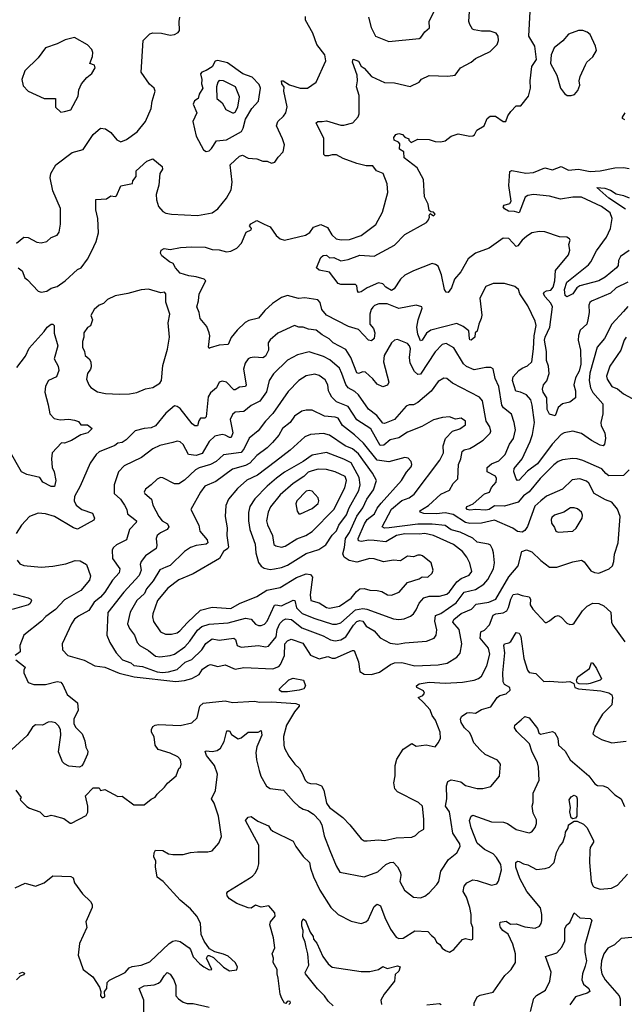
# Model space of a CAD drawing. Extents: x 1921360 to 2014538, y 768294 to 907744.
# Tile 51 of 256: x 1958567 to 1962741, y 789355 to 796159. Entities that reach past the tile are written whole.
import ezdxf

# ---------------------------------------------------------------- set-up
doc = ezdxf.new("R2010")
doc.units = 0

msp = doc.modelspace()

# ---------------------------------------------------------------- linework, layer by layer
at = {"layer": '0CON10XD'}
for points in [[(1960976.2, 796175), (1960994.6, 796104.6), (1961024.3, 796045), (1961115, 796007.5), (1961325, 796027.5), (1961337.5, 796035), (1961363.3, 796075), (1961397.1, 796102.9), (1961394.4, 796145.6), (1961475.6, 796315)], [(1958545.3, 794614.7), (1958595, 794656.9), (1958625, 794653.8), (1958685, 794621.5), (1958715, 794617.8), (1958755, 794625.6), (1958785, 794653.1), (1958825, 794669.2), (1958838.9, 794691.1), (1958848.9, 794745), (1958848.8, 794855), (1958796.4, 794975), (1958776.4, 795065), (1958782.2, 795095), (1958815.7, 795155), (1958929.7, 795240.3), (1959005, 795262.5), (1959075, 795364.3), (1959125, 795410), (1959158, 795405), (1959195, 795378.8), (1959237.6, 795327.6), (1959264.4, 795314.4), (1959305, 795331.5), (1959377.1, 795382.9), (1959436.2, 795455), (1959474.5, 795545.5), (1959480.5, 795595), (1959501.9, 795665), (1959495.6, 795685), (1959462.1, 795712.1), (1959405.8, 795795), (1959418.8, 796015), (1959465, 796060), (1959485, 796068), (1959545.7, 796065.7), (1959605, 796051.9), (1959635, 796055.7), (1959659.7, 796070.3), (1959669.2, 796085), (1959666.7, 796145), (1959673.1, 796175)], [(1958755, 794282), (1958785, 794302.9), (1958825, 794315.8), (1958880, 794355), (1958965, 794431.8), (1958992.2, 794445), (1959035.5, 794505), (1959063.4, 794556.6), (1959094.1, 794625.9), (1959110, 794685), (1959106, 794785), (1959092, 794845), (1959092.7, 794917.3), (1959165, 794920), (1959195, 794941.2), (1959225, 794936.9), (1959235, 794940.8), (1959265, 795010), (1959345, 795027.5), (1959346.7, 795045), (1959371.9, 795075), (1959370.6, 795115), (1959445, 795180), (1959485, 795197.5), (1959551.1, 795145), (1959552.3, 795125), (1959534.7, 795095.3), (1959526.7, 795015), (1959508.7, 794951.3), (1959511.1, 794915), (1959525, 794866.7), (1959553.9, 794833.9), (1959575, 794822.7), (1959615.6, 794814.4), (1959795, 794805.7), (1959895, 794824.5), (1959935, 794850.6), (1959995.4, 794924.6), (1960026.2, 794983.8), (1960034.6, 795035.4), (1960018.9, 795155), (1960083.7, 795216.3), (1960105, 795223.1), (1960145, 795202.5), (1960205, 795196.9), (1960245, 795180.8), (1960275, 795180), (1960305, 795168), (1960328, 795175), (1960350.9, 795209.1), (1960385.7, 795245), (1960394.2, 795295), (1960382.2, 795335), (1960338.9, 795425), (1960349.1, 795455), (1960388.8, 795491.2), (1960404.4, 795515), (1960414.6, 795555.4), (1960390.4, 795665), (1960392.2, 795692.2), (1960377.1, 795715), (1960374.5, 795735.5), (1960385, 795737.1), (1960429.1, 795709.1), (1960503.3, 795685), (1960553.8, 795686.2), (1960613.3, 795726.7), (1960680, 795875), (1960674.4, 795915), (1960617.2, 795987.2), (1960591.8, 796065), (1960540.6, 796155), (1960539.2, 796180.8)], [(1962011.4, 794295), (1961985, 794315.7), (1961915, 794336.4), (1961835, 794336.9), (1961786.2, 794315), (1961744.5, 794235), (1961757.2, 794117.2), (1961754, 794095), (1961735.9, 794055), (1961725, 794006.2), (1961710.8, 793995), (1961708.6, 793965), (1961685, 793944.4), (1961675, 793946.7), (1961671.9, 793955), (1961668, 794008), (1961628.7, 794038.7), (1961585, 794058.9), (1961405, 794013.3), (1961375, 793991.8), (1961345, 793943.1), (1961335, 793940), (1961316.5, 793985), (1961309.7, 794035), (1961318.5, 794085), (1961346.2, 794165), (1961342.5, 794175), (1961305, 794186), (1961185, 794162.4), (1961105, 794194.7), (1961045.6, 794194.4), (1961016.7, 794183.3), (1961005, 794172), (1960993.7, 794156.3), (1960984.4, 794125), (1960984.1, 794055), (1961010.6, 794025), (1961019, 793995), (1961014.7, 793955.3), (1960995, 793938.5), (1960975, 793944.3), (1960905, 794018.8), (1960838.1, 794038.1), (1960686.1, 794116.1), (1960652.3, 794155), (1960641.1, 794205), (1960625, 794223.1), (1960535, 794237.5), (1960491.8, 794231.8), (1960415, 794251.9), (1960375, 794239.1), (1960312.5, 794197.5), (1960260.4, 794149.6), (1960215, 794096.9), (1960149.5, 794080.5), (1960124, 794066), (1960067.3, 794012.7), (1960026.7, 793963.3), (1960006.2, 793915), (1959945, 793909.4), (1959881.7, 793891.7), (1959875, 793887.5), (1959870, 793895), (1959878.8, 793975), (1959874.1, 793994.1), (1959858.1, 794038.1), (1959812, 794095), (1959806.7, 794135), (1959790.6, 794175), (1959801.4, 794215), (1959805.6, 794265), (1959852, 794355), (1959840, 794365), (1959785, 794382.9), (1959735, 794389.5), (1959675, 794407.5), (1959642.7, 794445), (1959626.2, 794475), (1959602, 794485), (1959547.3, 794527.3), (1959539.5, 794545), (1959542.5, 794565), (1959565, 794578.1), (1959605, 794571.2), (1959676.1, 794583.9), (1959755, 794589.2), (1959847.3, 794587.3), (1959895, 794571.4), (1959945, 794567.8), (1959995, 794554.4), (1960025, 794559.4), (1960065, 794580.8), (1960099.2, 794615), (1960130.2, 794689.8), (1960164.2, 794705.8), (1960166.5, 794715), (1960152.9, 794735), (1960161.6, 794748.4), (1960205, 794772), (1960255, 794746.7), (1960295, 794726.2), (1960336.6, 794666.6), (1960366.2, 794645), (1960395.6, 794635.6), (1960540.7, 794669.3), (1960570.9, 794689.1), (1960595.8, 794725), (1960645, 794744.4), (1960692.4, 794722.4), (1960721.7, 794671.7), (1960751.2, 794645), (1960786.4, 794636.4), (1960845, 794640.5), (1960925, 794666.9), (1961025, 794742.5), (1961070.9, 794829.1), (1961108.1, 794965), (1961104.3, 795024.3), (1961076.2, 795095), (1961031.2, 795115), (1961005, 795147.8), (1960957.9, 795147.9), (1960895, 795164.4), (1960799.8, 795199.8), (1960754.3, 795224.3), (1960725, 795225.7), (1960698.6, 795218.6), (1960675, 795218), (1960667.1, 795227.1), (1960666.6, 795336.6), (1960614.4, 795445.6), (1960625, 795456), (1960654.1, 795454.1), (1960685, 795460.5), (1960785, 795429.5), (1960805, 795430.5), (1960866, 795445), (1960903.4, 795486.6), (1960910.9, 795509.1), (1960910, 795635), (1960892.9, 795695), (1960899.3, 795735), (1960896.2, 795776.2), (1960864, 795866), (1960870, 795885), (1960905, 795871.2), (1960925, 795837.5), (1960945, 795824), (1960995.6, 795765), (1961085, 795724.5), (1961155, 795722.9), (1961262.2, 795697.8), (1961325, 795726.2), (1961341.7, 795748.3), (1961395, 795772.5), (1961522.7, 795767.3), (1961572.5, 795775), (1961611.2, 795825), (1961684.4, 795865.6), (1961715, 795890.8), (1961815, 795938.8), (1961862.5, 795987.5), (1961872, 796015), (1961871.2, 796045), (1961855.7, 796065.7), (1961815, 796080), (1961755, 796080), (1961705, 796088.2), (1961694, 796094), (1961674.2, 796125), (1961668.6, 796145), (1961673.1, 796215)], [(1962765.8, 794345), (1962685.2, 794304.7), (1962645, 794268.5), (1962515, 794214.3), (1962504.4, 794205), (1962496.9, 794185), (1962497.9, 794135), (1962490.4, 794085), (1962482.2, 794055), (1962436.7, 794013.3), (1962424.2, 793975.8), (1962422.9, 793945), (1962438.9, 793875), (1962442.2, 793777.8), (1962429.2, 793730.8), (1962405.3, 793685), (1962393.6, 793635), (1962405.4, 793594.6), (1962403.2, 793546.8), (1962365, 793516.2), (1962315, 793504.2), (1962285, 793480), (1962265, 793422), (1962225, 793434), (1962209.2, 793465), (1962205.5, 793545), (1962181.1, 793585), (1962176.9, 793605), (1962184.4, 793635), (1962207.5, 793662.5), (1962223.3, 793715), (1962218.1, 793765), (1962203, 793803), (1962204.4, 793865), (1962191.2, 793945), (1962194.4, 793965.6), (1962226.3, 794035), (1962245.2, 794175), (1962235, 794199.1), (1962195, 794244.6), (1962184.1, 794264.1), (1962188.9, 794275), (1962205, 794284.7), (1962235, 794290.5), (1962249.1, 794310.8), (1962261.1, 794355), (1962267.1, 794425), (1962356.7, 794535), (1962366, 794565), (1962357.5, 794605), (1962366.7, 794635), (1962362.5, 794645), (1962345, 794656.7), (1962295, 794658), (1962193, 794693), (1962155, 794696), (1962103.3, 794685), (1962065, 794661.2), (1962035.6, 794634.4), (1962006.2, 794595), (1961995, 794592), (1961945, 794646.7), (1961905, 794650), (1961809.1, 794580.9), (1961714.6, 794545.4), (1961664.2, 794505.8), (1961613, 794417), (1961569.3, 794365), (1961547.9, 794305), (1961525, 794273.8), (1961511.2, 794275), (1961498.9, 794295), (1961479.6, 794395), (1961455, 794456), (1961437.9, 794467.9), (1961415, 794473.1), (1961285, 794422.9), (1961225, 794392.9), (1961195, 794366.5), (1961151.3, 794298.7), (1961135, 794287.5), (1961095, 794310), (1961074.6, 794334.6), (1961045, 794340), (1960965, 794306.7), (1960925, 794278.2), (1960905, 794273.8), (1960898, 794285), (1960895, 794320), (1960885, 794328.8), (1960785, 794330), (1960765.9, 794335.9), (1960705, 794414), (1960635, 794428.8), (1960616.7, 794445), (1960646.7, 794515), (1960661.2, 794528.8), (1960685, 794531.4), (1960705, 794512.5), (1960735, 794515.5), (1960785, 794493.3), (1960835, 794501.5), (1960915, 794532.2), (1961015, 794524.7), (1961155, 794600), (1961226.8, 794673.2), (1961375, 794756.2), (1961390, 794775), (1961396.7, 794795), (1961393.8, 794806.2), (1961401.7, 794818.3), (1961424, 794804), (1961435.7, 794815), (1961425, 794828.8), (1961405, 794830), (1961395, 794840), (1961387.1, 794885), (1961362.5, 794935), (1961354.4, 795055), (1961310, 795135), (1961221.4, 795205), (1961220, 795245), (1961190, 795265), (1961191.9, 795301.9), (1961182.4, 795312.4), (1961151.2, 795325), (1961150, 795345), (1961163.3, 795365), (1961185, 795372.5), (1961210, 795365), (1961227, 795347), (1961252.5, 795335), (1961253.3, 795325), (1961269.3, 795309.3), (1961315, 795333.8), (1961395, 795330), (1961435, 795316.9), (1961474.4, 795315.6), (1961505, 795320.8), (1961546.6, 795353.4), (1961595, 795370), (1961675, 795353.8), (1961695, 795356), (1961706.5, 795363.5), (1961724.2, 795395), (1961772.9, 795425), (1961795, 795476.7), (1961815, 795491.2), (1961851.7, 795491.7), (1961905, 795454.2), (1961922.5, 795455), (1961936.4, 795493.6), (1961957.5, 795525), (1961995, 795562.5), (1962025.9, 795564.1), (1962079.2, 795630.8), (1962093.9, 795686.1), (1962090.6, 795735), (1962101.9, 795835), (1962136.1, 795883.9), (1962124.3, 795975), (1962082.9, 796045), (1962091.1, 796215)], [(1958850.5, 795520.5), (1958875, 795524.3), (1958920, 795535), (1958969.7, 795630.3), (1958974.5, 795675), (1958992.9, 795715), (1959030, 795760), (1959065, 795786.7), (1959086.7, 795825), (1959083.3, 795843.3), (1959050.8, 795855), (1959069.6, 795905), (1959071.9, 795931.9), (1959065, 795953.3), (1959035, 795983.8), (1958945, 796036.2), (1958881.3, 796018.7), (1958825, 795990.6), (1958745, 795964.4), (1958695, 795894), (1958602.5, 795805), (1958582, 795745), (1958591.7, 795701.7), (1958625, 795663.8), (1958735, 795613.8), (1958813.6, 795613.6), (1958814.2, 795554.2), (1958850.5, 795520.5)], [(1962375, 795634), (1962397.3, 795642.7), (1962419.7, 795670.3), (1962434, 795705), (1962430.8, 795735), (1962436.2, 795765), (1962472.3, 795847.7), (1962483.3, 795865), (1962525, 795902.5), (1962550, 795945), (1962542.5, 795975), (1962505, 796056.7), (1962485, 796073.3), (1962455, 796083.3), (1962425, 796083.3), (1962355, 796058.8), (1962317.7, 796012.3), (1962256.2, 795965), (1962236, 795915), (1962231.2, 795855), (1962274.3, 795774.3), (1962300, 795685), (1962327.5, 795647.5), (1962345.9, 795635.9), (1962375, 795634)], [(1959855, 795248.7), (1959875, 795253.4), (1959891.5, 795268.5), (1959925, 795322), (1959995, 795328.6), (1960097.7, 795385), (1960110.6, 795409.4), (1960125, 795471.9), (1960170.6, 795545), (1960214.7, 795595.3), (1960230.4, 795685), (1960221.1, 795711.1), (1960170.7, 795760.7), (1960108.1, 795785), (1960001.5, 795861.5), (1959935, 795877.1), (1959916.9, 795873.1), (1959895, 795833.1), (1959855, 795806.8), (1959823.8, 795796.2), (1959814.3, 795785), (1959825.4, 795745), (1959822.5, 795715), (1959831.1, 795685), (1959806, 795645), (1959799.2, 795615), (1959773.2, 795596.8), (1959764.7, 795575), (1959788.6, 795515), (1959762.9, 795455), (1959785, 795353.8), (1959835, 795258.9), (1959855, 795248.7)], [(1960035, 795514.3), (1960045, 795514.4), (1960055, 795520.6), (1960073.5, 795555), (1960084.3, 795625), (1960057.1, 795695), (1959973.3, 795735), (1959945, 795737.3), (1959935, 795726.2), (1959925.6, 795694.4), (1959928.5, 795615), (1959964.2, 795584.2), (1959989.1, 795539.1), (1960035, 795514.3)], [(1962745, 795466.2), (1962730, 795475), (1962730, 795485), (1962746.2, 795515)], [(1962775.3, 794564.7), (1962715, 794522.2), (1962701.8, 794495), (1962698.8, 794461.2), (1962687.5, 794445), (1962609.5, 794380.5), (1962565, 794353.3), (1962435, 794319.3), (1962414.5, 794305), (1962385, 794264.4), (1962345, 794244.3), (1962332.2, 794252.2), (1962327.7, 794295), (1962344.7, 794345), (1962494.4, 794465.6), (1962510.3, 794485), (1962549.3, 794560.7), (1962618.6, 794655), (1962645.3, 794715), (1962657.3, 794785), (1962642.7, 794825), (1962585, 794868.4), (1962445, 794931.3), (1962385, 794933.3), (1962301.7, 794918.3), (1962225, 794940.3), (1962115, 794950.6), (1962075.8, 794944.2), (1962057.9, 794932.1), (1962015, 794823.3), (1961983.6, 794833.6), (1961942.5, 794835), (1961915, 794851.1), (1961905.8, 794865), (1961912.1, 794877.9), (1961951.7, 794888.3), (1961960, 794905), (1961943.5, 795013.5), (1961950.9, 795109.1), (1961964.4, 795115.6), (1962062, 795098), (1962115, 795103.5), (1962192.5, 795135), (1962245, 795121.5), (1962305, 795143.1), (1962355, 795118.5), (1962425, 795126.8), (1962505, 795109.2), (1962575, 795114.7), (1962675, 795135.7), (1962735, 795136.2), (1962775, 795130)], [(1962748.6, 794848.6), (1962634.3, 794925), (1962552, 794998), (1962606.7, 794995), (1962645, 794980.5), (1962685.3, 794955.3), (1962735, 794944.6), (1962775, 794926.8)], [(1958555, 794444.2), (1958583.4, 794423.4), (1958602, 794375), (1958621.1, 794361.1), (1958695, 794283.8), (1958715, 794276.7), (1958755, 794282)], [(1959255, 793570.5), (1959325, 793574.5), (1959375, 793583.3), (1959435, 793606.9), (1959485, 793618), (1959535, 793647.5), (1959546.7, 793665), (1959555, 793770), (1959587.9, 793882.1), (1959600.5, 793965), (1959591.4, 794065), (1959604.4, 794125), (1959575.8, 794205.8), (1959575.5, 794265), (1959566, 794275), (1959540.8, 794270.8), (1959455, 794297.1), (1959405, 794292.5), (1959313, 794267), (1959225, 794251.4), (1959173.9, 794226.1), (1959145, 794197.1), (1959115, 794185.7), (1959080, 794155), (1959057.7, 794115), (1959068.5, 794085), (1959065, 794070), (1959055, 794043.8), (1959035, 794032.5), (1959010, 793995), (1959009.2, 793965), (1959000, 793935), (1958999.2, 793895), (1959014.3, 793865), (1959018.3, 793838.3), (1959047.1, 793815), (1959057.8, 793795), (1959059.5, 793760.5), (1959055.8, 793745), (1959034.3, 793715), (1959027.5, 793675), (1959043.3, 793635), (1959058.3, 793618.3), (1959105, 793586.2), (1959160, 793575), (1959255, 793570.5)], [(1962765, 794176.7), (1962735, 794141.5), (1962654.2, 794055.8), (1962604.5, 793955), (1962555, 793895.7), (1962502.8, 793717.2), (1962498.9, 793665), (1962507.1, 793615), (1962525, 793583.6), (1962593.8, 793505), (1962592.2, 793435), (1962579.4, 793375), (1962582.2, 793352.2), (1962606.9, 793305), (1962610.4, 793265), (1962604.4, 793225), (1962595, 793213.1), (1962575, 793218.8), (1962515, 793250.4), (1962445, 793299.2), (1962385, 793315.8), (1962325, 793304.3), (1962305, 793292.5), (1962243.9, 793226.1), (1962141.3, 793088.7), (1962100.2, 793059.8), (1962071.9, 793038.1), (1962015, 792976.5), (1962005, 792973.8), (1961995, 792986), (1961979.4, 793035), (1961981.7, 793058.3), (1962035.8, 793125), (1962092, 793245), (1962106.9, 793293.1), (1962120.2, 793375), (1962106.2, 793495), (1962095, 793532.2), (1962065, 793566.5), (1962025, 793585.3), (1961992, 793592), (1961968.3, 793665), (1961975, 793690.6), (1962012.9, 793735), (1962035, 793751.3), (1962073.4, 793766.6), (1962101.8, 793795), (1962114.7, 793885), (1962118.1, 793975), (1962132.3, 794045), (1962125.4, 794075), (1962075, 794182), (1962020, 794265), (1962011.4, 794295)], [(1958547.5, 793755), (1958606.4, 793833.7), (1958631.9, 793888.1), (1958735.9, 794004.1), (1958755.6, 794035), (1958785, 794054.3), (1958795.7, 794055.7), (1958805, 794046.7), (1958803.6, 793993.6), (1958829.5, 793905), (1958805.5, 793815), (1958832.2, 793765), (1958837.5, 793735), (1958820.2, 793689.8), (1958765.4, 793664.6), (1958745, 793626.2), (1958740.4, 793585), (1958762.8, 793497.2), (1958775.6, 793435), (1958805, 793403.5), (1958845, 793394.4), (1958905, 793399.4), (1958945, 793392.5), (1958971.7, 793381.7), (1958988.8, 793358.8), (1959035, 793358.1), (1959066.7, 793335), (1959038, 793305), (1958989.2, 793290.8), (1958925, 793250.4), (1958875, 793233.1), (1958854.3, 793235), (1958791.2, 793165), (1958785.8, 793125), (1958790.6, 793065), (1958805.6, 793035), (1958816.7, 792975), (1958807.9, 792932.1), (1958785, 792934.3), (1958726.7, 792963.3), (1958705.9, 792995.9), (1958615.5, 793015.5), (1958578.1, 793035), (1958494.4, 793185)], [(1962775, 793049.2), (1962735, 793010), (1962635, 793006), (1962612.7, 793022.7), (1962585.6, 793055.6), (1962455, 793113.8), (1962415, 793124.6), (1962385, 793126.6), (1962315, 793116.4), (1962284.4, 793105), (1962255, 793083.1), (1962161.4, 792988.6), (1962085, 792895.4), (1962045, 792868), (1962008.9, 792825), (1961915, 792797.3), (1961845, 792799.7), (1961807.2, 792775), (1961785, 792769), (1961715, 792774.7), (1961675, 792770.7), (1961656.2, 792775), (1961649.2, 792785), (1961655.8, 792795), (1961697, 792813), (1961775, 792883.4), (1961809.5, 792895), (1961824, 792926), (1961856.2, 792963.8), (1961859.1, 792989.1), (1961851.4, 793005), (1961795, 793034.3), (1961793.3, 793065), (1961825, 793090), (1961875, 793110), (1961919.1, 793155), (1961948.8, 793225), (1961976.1, 793265), (1961990.8, 793325), (1961981.8, 793375), (1961962.1, 793432.1), (1961907.1, 793477.1), (1961895.4, 793495), (1961874.7, 793624.7), (1961848.6, 793678.6), (1961836.8, 793746.8), (1961820, 793755), (1961785, 793755.6), (1961705, 793738.5), (1961652, 793762), (1961630.2, 793780.2), (1961565, 793890.9), (1961511.7, 793921.7), (1961484.6, 793915), (1961435.9, 793864.1), (1961335, 793708.9), (1961315, 793706.2), (1961291.7, 793728.3), (1961263.5, 793785), (1961258.6, 793825), (1961264, 793885), (1961259.2, 793905), (1961245, 793921.2), (1961175, 793948.6), (1961155, 793944.2), (1961135, 793925.7), (1961082.1, 793837.9), (1961077.9, 793795), (1961115.7, 793655), (1961105.6, 793634.4), (1961075, 793622.5), (1961035, 793640), (1961005, 793677.3), (1960955, 793722.5), (1960935, 793724.6), (1960905, 793713.3), (1960895, 793719.5), (1960853.8, 793823.8), (1960819.2, 793879.2), (1960731.9, 793925), (1960703.5, 793953.5), (1960655, 793980.4), (1960613.6, 794013.6), (1960560.9, 794020.9), (1960525, 794034.5), (1960495, 794034.6), (1960465, 794046.4), (1960348.2, 793991.8), (1960295, 793946), (1960283.1, 793925), (1960284, 793875), (1960265, 793832.7), (1960245, 793823.3), (1960185, 793827.7), (1960158.6, 793821.4), (1960145, 793814.2), (1960123.6, 793785), (1960111.9, 793745), (1960129.5, 793635), (1960126, 793624), (1960085, 793620), (1960055, 793600.9), (1960045, 793601.1), (1959995, 793653.3), (1959965, 793661.4), (1959943.3, 793655), (1959925.8, 793615), (1959885, 793580.8), (1959867, 793553), (1959854.5, 793415.5), (1959845, 793405.8), (1959814, 793405), (1959802.6, 793387.4), (1959795, 793352.5), (1959775, 793353.3), (1959756.9, 793366.9), (1959675, 793472), (1959655, 793486), (1959635, 793490), (1959575, 793438.8), (1959505, 793351.2), (1959475, 793338.9), (1959425, 793334.5), (1959365, 793317.5), (1959300.9, 793255), (1959275, 793237.8), (1959245, 793231.8), (1959223.2, 793216.8), (1959115, 793172.2), (1959094.6, 793155.4), (1959052.9, 793095), (1958983.6, 792935), (1958944.8, 792865.2), (1958942.3, 792835), (1958957.3, 792805), (1958995, 792773.1), (1959069.1, 792749.1), (1959084.2, 792715), (1959079.5, 792700.5), (1958965, 792639.2), (1958937, 792647), (1958807.5, 792725), (1958745.7, 792744.3), (1958695, 792748.1), (1958634.5, 792725.5), (1958578.6, 792665), (1958542.6, 792607.4)], [(1962754.4, 793965), (1962741.2, 793945), (1962717.7, 793875), (1962640.5, 793765), (1962617.9, 793695), (1962623.6, 793675), (1962655.7, 793625), (1962695, 793607.8), (1962735, 793574.4), (1962825.4, 793525.4)], [(1959645, 791586.3), (1959705, 791593.7), (1959755, 791605.9), (1959805, 791633.8), (1959829.9, 791670.1), (1959865, 791695.9), (1959885, 791702.8), (1959935, 791688.7), (1959985, 791700.8), (1960055, 791671.4), (1960115, 791683.6), (1960315, 791673.6), (1960355, 791690.4), (1960367, 791703), (1960395.8, 791765), (1960398.2, 791845), (1960415, 791866.2), (1960441.1, 791878.9), (1960521.8, 791851.8), (1960575, 791767.9), (1960635, 791743.1), (1960695, 791757.8), (1960725, 791746.2), (1960745, 791746.2), (1960865, 791800.8), (1960875, 791800), (1960905, 791722.5), (1960915.8, 791655), (1960945, 791635.7), (1960995.5, 791634.5), (1961050.4, 791649.6), (1961126.4, 791703.7), (1961155, 791715.9), (1961205, 791716.7), (1961295, 791694.1), (1961455, 791701.8), (1961518.2, 791711.8), (1961585.5, 791754.5), (1961608.1, 791781.9), (1961620.5, 791845), (1961600.4, 791945), (1961558.5, 791995), (1961563.2, 792015), (1961614.6, 792055.4), (1961685.2, 792084.8), (1961719.2, 792120.8), (1961805, 792134.2), (1961855, 792153.8), (1961945, 792308.2), (1962009.6, 792385), (1962034.3, 792485), (1962065, 792495.8), (1962102.4, 792482.4), (1962165, 792422.9), (1962225.9, 792375.9), (1962276.2, 792376.2), (1962386.5, 792413.5), (1962445, 792424.3), (1962465, 792412), (1962509.7, 792349.7), (1962535, 792338.1), (1962565, 792334.4), (1962636.2, 792365), (1962660, 792385), (1962670, 792415), (1962674.4, 792465), (1962698.5, 792545), (1962712.5, 792725), (1962695, 792776), (1962654.2, 792825), (1962611.4, 792841.4), (1962532.9, 792885), (1962495.7, 792955.7), (1962480.7, 792970.7), (1962435, 792985.4), (1962381.1, 792978.9), (1962314.3, 792915), (1962204.8, 792865.3), (1962164.8, 792835.2), (1962123.5, 792796.5), (1962074, 792656), (1962055, 792630), (1962035, 792617.8), (1962005, 792622.2), (1961972, 792645), (1961845, 792700.7), (1961755, 792679.7), (1961675, 792676.4), (1961645.4, 792685.4), (1961560.3, 792740.3), (1961505, 792750.5), (1961445, 792743.6), (1961357.5, 792747.5), (1961332, 792755), (1961329.2, 792765), (1961388.7, 792801.3), (1961475, 792881.1), (1961535, 792907.5), (1961560.8, 792955), (1961592.2, 792985), (1961597.1, 793085), (1961612.8, 793125), (1961622.7, 793175), (1961635, 793187.5), (1961675, 793195.5), (1961701.7, 793211.7), (1961765.9, 793254.1), (1961815, 793302.5), (1961820, 793315), (1961812.9, 793345), (1961788.5, 793385), (1961761.2, 793525), (1961740.6, 793550.6), (1961555, 793646.7), (1961515, 793679.4), (1961495, 793681.4), (1961455, 793658.5), (1961408.4, 793591.6), (1961315, 793513.5), (1961285, 793498.5), (1961255, 793496.9), (1961235, 793487.5), (1961155, 793395.5), (1961085, 793367.8), (1961075, 793370), (1961033.5, 793423.5), (1960975, 793467.1), (1960906.5, 793566.5), (1960880.3, 793590.3), (1960835, 793614.6), (1960819, 793639), (1960790.8, 793715), (1960775, 793750.9), (1960707.5, 793807.5), (1960665, 793830.3), (1960565.5, 793864.5), (1960485, 793843.6), (1960415, 793806.7), (1960318.9, 793711.1), (1960290, 793665), (1960271.7, 793588.3), (1960225, 793521.8), (1960165, 793492.7), (1960115, 793450.9), (1960055, 793446.4), (1960035, 793430), (1960020.5, 793395), (1960038.4, 793305), (1960027.7, 793272.2), (1960015, 793270.9), (1959985, 793288.3), (1959965, 793291.7), (1959915, 793280.5), (1959874.8, 793245), (1959827.7, 793162.3), (1959785, 793147.9), (1959733.2, 793153.3), (1959695, 793224), (1959675, 793242.5), (1959655, 793245.5), (1959623.6, 793236.4), (1959535, 793215.7), (1959485, 793194.5), (1959407.5, 793132.5), (1959287.1, 793075), (1959247.8, 793035), (1959220, 792945), (1959220, 792885), (1959263.5, 792845), (1959291.4, 792805), (1959307.5, 792775), (1959310, 792745), (1959362.5, 792705), (1959372.5, 792695), (1959370.8, 792685), (1959323.8, 792635), (1959303.1, 792565), (1959235, 792530), (1959215, 792512.5), (1959205.6, 792495), (1959206.4, 792436.4), (1959258.5, 792365), (1959253.7, 792336.3), (1959207.5, 792285), (1959155, 792203.8), (1959125, 792168.9), (1959081.8, 792135), (1959045, 792075.5), (1958972.7, 792037.3), (1958945, 792016.9), (1958925, 791984.2), (1958860.8, 791845), (1958862.5, 791805), (1958899.4, 791765), (1959012.6, 791732.6), (1959085, 791694.4), (1959155, 791685.4), (1959252.4, 791642.4), (1959357.8, 791617.8), (1959645, 791586.3)], [(1959552, 791648), (1959595, 791653.2), (1959655, 791667.9), (1959710.3, 791719.7), (1959755, 791736.9), (1959824.7, 791805.3), (1959851.3, 791848.7), (1959895, 791880.7), (1959945, 791871.2), (1960044.7, 791884.7), (1960056.9, 791875), (1960068.9, 791835), (1960095, 791822.1), (1960215, 791833.5), (1960265, 791826.2), (1960285, 791831.1), (1960336.8, 791895), (1960344.8, 791945.2), (1960362.6, 791987.4), (1960385, 792010), (1960405, 792019.5), (1960444.4, 792014.4), (1960515, 791956.4), (1960662.3, 791902.3), (1960713, 791873), (1960745, 791866.3), (1960785, 791872.6), (1960819.3, 791895), (1960871.3, 791975), (1960895, 792000), (1960915, 792007), (1960935, 792002.3), (1960958.1, 791968.1), (1961013.1, 791935), (1961055, 791888.6), (1961125, 791850), (1961175, 791842.9), (1961225, 791852.9), (1961374.4, 791864.4), (1961428.8, 791885), (1961442.5, 791905), (1961446.1, 791943.9), (1961432.6, 792002.6), (1961437.3, 792042.7), (1961475, 792056.5), (1961581.4, 792128.6), (1961635, 792202.1), (1961715, 792220.8), (1961771.6, 792258.4), (1961799.8, 792290.3), (1961838.5, 792365), (1961844.7, 792405), (1961837.3, 792475), (1961831.2, 792501.2), (1961816.7, 792526.7), (1961804.6, 792534.6), (1961725, 792548.8), (1961695, 792577.3), (1961607.5, 792617.5), (1961545, 792634.3), (1961503.3, 792663.3), (1961413.6, 792673.6), (1961316.1, 792673.9), (1961117.7, 792647.8), (1961085, 792646.4), (1961068.6, 792655), (1961135, 792776.2), (1961205, 792835.3), (1961255, 792854.7), (1961289.5, 792880.5), (1961466.9, 793115), (1961492.9, 793165), (1961491.5, 793215), (1961506.8, 793265), (1961555, 793315.5), (1961605, 793330.9), (1961645, 793360), (1961644.3, 793385), (1961615, 793404.2), (1961575, 793398.6), (1961535, 793414.2), (1961485, 793410), (1961425, 793392.9), (1961343.1, 793346.9), (1961245, 793308.2), (1961185, 793269.3), (1961125.7, 793255), (1961081.3, 793218.7), (1961055.7, 793215.7), (1960992, 793332), (1960894.8, 793394.8), (1960835, 793485.3), (1960755, 793518.5), (1960721.5, 793551.5), (1960707.1, 793575), (1960698.2, 793595), (1960693.8, 793635), (1960675, 793669.4), (1960635, 793699.5), (1960605, 793708.9), (1960545, 793696.9), (1960493.5, 793665), (1960419.4, 793590.6), (1960313.4, 793436.6), (1960264.7, 793385.3), (1960212.3, 793317.7), (1960151.8, 793268.2), (1960117.4, 793195), (1960095, 793169.1), (1959975, 793151.5), (1959923.1, 793106.9), (1959885.2, 793084.8), (1959805, 793061.9), (1959780.8, 793049.2), (1959705, 792977.1), (1959665, 792951.8), (1959635, 792950.5), (1959555, 792992.5), (1959540, 792995), (1959515.5, 792984.5), (1959475, 792944.2), (1959434.6, 792915.4), (1959427.1, 792895), (1959431.4, 792885), (1959476.4, 792846.4), (1959486.9, 792805), (1959526.6, 792725), (1959550, 792695), (1959587.3, 792675), (1959596.9, 792655), (1959585.6, 792635), (1959538, 792612), (1959516.2, 792593.8), (1959509.4, 792575), (1959514.3, 792525), (1959509.2, 792505), (1959435, 792453.5), (1959404.5, 792415), (1959399.6, 792395), (1959405.3, 792355), (1959391.4, 792318.6), (1959285, 792203.1), (1959175, 792062.2), (1959167.9, 791905), (1959189.6, 791855), (1959233.2, 791783.2), (1959275.9, 791735.9), (1959335, 791715.6), (1959355.4, 791695.4), (1959415, 791688.6), (1959515, 791651.7), (1959552, 791648)], [(1959535, 791756), (1959605, 791764.7), (1959636.5, 791775), (1959706, 791825), (1959742.2, 791865), (1959795, 791941.3), (1959825, 791965.6), (1959875, 791982.5), (1960005, 791990.5), (1960125, 792023.1), (1960165, 792016.9), (1960195, 791983.1), (1960215, 791973.1), (1960235, 791972.1), (1960257.9, 791982.1), (1960275, 792003.1), (1960325, 792112.2), (1960335, 792116.2), (1960375, 792108.7), (1960455, 792148.5), (1960465.3, 792145), (1960477.6, 792095), (1960517.2, 792055), (1960605, 792020), (1960727.1, 791982.9), (1960755, 791981.2), (1960785, 791991.3), (1960885, 792081.6), (1960935, 792089.1), (1960963.4, 792086.6), (1961148.8, 792018.8), (1961185, 792013.2), (1961221.5, 792018.5), (1961265, 792038.2), (1961285, 792054.4), (1961305, 792081.4), (1961325, 792128.1), (1961356.8, 792163.2), (1961395, 792175.3), (1961466, 792176), (1961515, 792189.5), (1961534.1, 792205), (1961585.3, 792275), (1961615, 792297.4), (1961670.1, 792319.9), (1961689.6, 792345), (1961675, 792404.2), (1961654.5, 792445), (1961624, 792484), (1961561.7, 792531.7), (1961425, 792594), (1961365, 792608.4), (1961325, 792603), (1961225, 792605.8), (1961169.5, 792595), (1961095, 792551.1), (1961015, 792559.5), (1960978, 792562), (1960925, 792553.2), (1960905, 792557.5), (1960904.2, 792575), (1960947, 792675), (1960965.2, 792705), (1961016, 792744), (1961035.8, 792784.2), (1961061.9, 792818.1), (1961202.7, 792975), (1961237.7, 793032.2), (1961269.9, 793070.1), (1961274.6, 793085), (1961270, 793105), (1961248.8, 793128.8), (1961225, 793134.1), (1961115, 793103.3), (1961035, 793114.2), (1960941.5, 793231.5), (1960879.5, 793289.5), (1960795, 793353.9), (1960764.6, 793405), (1960745, 793413), (1960670.1, 793420.1), (1960585, 793460.5), (1960545, 793461.1), (1960515, 793454.4), (1960465, 793418.9), (1960435.2, 793374.7), (1960380.7, 793335), (1960355, 793286.9), (1960312, 793238), (1960275, 793201.2), (1960205, 793147.1), (1960155.8, 793094.2), (1960125, 793078.6), (1960035, 793051.8), (1959921.7, 792968.3), (1959845.3, 792934.7), (1959814.5, 792895), (1959749.2, 792775), (1959803.3, 792665), (1959809.4, 792625), (1959860, 792565), (1959866, 792544), (1959855, 792533.8), (1959784.1, 792525.9), (1959745, 792512.5), (1959705, 792483.3), (1959605, 792386.8), (1959576.3, 792376.3), (1959535, 792356.7), (1959489, 792281), (1959443.1, 792225), (1959428.8, 792195), (1959375.4, 792145), (1959329.6, 792065), (1959312.1, 791985), (1959325, 791952.2), (1959360, 791905), (1959377.8, 791855), (1959395.7, 791835), (1959455, 791799.6), (1959505, 791760.3), (1959535, 791756)], [(1959615, 791914), (1959655, 791923.2), (1959673.5, 791935), (1959725.5, 791994.5), (1959815, 792078.2), (1959895, 792100.4), (1960025, 792090.8), (1960084.5, 792125.5), (1960205, 792172.9), (1960272.7, 792217.3), (1960365, 792235.3), (1960478.6, 792305), (1960545, 792330.4), (1960575.4, 792325.4), (1960587.5, 792307.5), (1960573.1, 792185), (1960577.5, 792145), (1960635, 792130.5), (1960685, 792097.3), (1960705, 792092.7), (1960775, 792105.5), (1960855, 792161.5), (1960891.5, 792208.5), (1960914.6, 792225.4), (1960945, 792227.9), (1960985, 792217.9), (1961035.5, 792215.5), (1961066.6, 792206.6), (1961105.4, 792185.4), (1961135, 792182.7), (1961186.2, 792203.8), (1961245, 792270), (1961325, 792294.5), (1961345, 792309.2), (1961385, 792306.9), (1961414, 792335), (1961422.5, 792355), (1961406.9, 792405), (1961348, 792455), (1961335, 792458.9), (1961315, 792459.4), (1961285, 792448), (1961245, 792452), (1961195, 792420.6), (1961146.9, 792423.1), (1961078.3, 792411.7), (1961015, 792432.3), (1960985, 792434.6), (1960895, 792410.4), (1960842.7, 792422.7), (1960806.2, 792445), (1960798, 792468), (1960809.3, 792510.7), (1960815.7, 792574.3), (1960844.8, 792615), (1960895, 792727.7), (1960937, 792785), (1960964.5, 792844.5), (1961009.9, 792910.1), (1961030, 792975), (1961002.7, 793025), (1960905, 793157.8), (1960865, 793192.9), (1960815, 793214.2), (1960705, 793287.5), (1960665, 793300.3), (1960575, 793291.5), (1960535, 793275.4), (1960435, 793184.6), (1960333.8, 793105), (1960208.9, 793011.1), (1960135, 792977.2), (1960069.9, 792920.1), (1960009.5, 792845), (1959988.9, 792801.1), (1959984.5, 792725.5), (1959998.5, 792648.5), (1959997.8, 792595), (1960009.5, 792515), (1960004.6, 792505.4), (1959973.8, 792485), (1959945.6, 792435), (1959765, 792330.4), (1959665, 792288.8), (1959589.2, 792230.8), (1959517.3, 792145), (1959485.7, 792054.3), (1959482.5, 792032.5), (1959491.5, 792001.5), (1959538.8, 791928.8), (1959574, 791914), (1959615, 791914)], [(1960295, 792360), (1960325, 792364), (1960375, 792373.1), (1960415, 792389.2), (1960545, 792470.3), (1960631.9, 792498.1), (1960679.4, 792530.6), (1960723.4, 792596.6), (1960755, 792627.5), (1960770.8, 792665), (1960823.1, 792736.9), (1960842.2, 792785), (1960909.2, 792905), (1960918, 792945), (1960910.2, 792995), (1960855, 793095.8), (1960805, 793122.9), (1960685, 793168.8), (1960585, 793150), (1960525, 793106.4), (1960395, 793032), (1960339.5, 792990.5), (1960275.3, 792935), (1960191, 792849), (1960154.6, 792795), (1960145.4, 792754.6), (1960146.9, 792695), (1960156.8, 792635), (1960192.9, 792535), (1960196.4, 792475), (1960215, 792408), (1960233.1, 792383.1), (1960255, 792367.8), (1960295, 792360)], [(1960375, 792514.7), (1960399.3, 792520.7), (1960479.1, 792570.8), (1960541.4, 792595), (1960585, 792622.5), (1960734.6, 792775), (1960810.9, 792925), (1960822.8, 792975), (1960813, 793003), (1960745, 793034.2), (1960685, 793049.7), (1960627.7, 793052.3), (1960585, 793042.1), (1960558.6, 793031.4), (1960528.1, 793001.9), (1960453.8, 792955), (1960364.6, 792875), (1960298.3, 792791.7), (1960282, 792755), (1960271.2, 792695), (1960278.1, 792668.1), (1960313.1, 792595), (1960322.4, 792532.4), (1960335, 792522.3), (1960375, 792514.7)], [(1960505, 792744), (1960585, 792780.8), (1960628, 792815), (1960633.2, 792835), (1960627.3, 792855), (1960585, 792900.5), (1960565, 792906.5), (1960545, 792901.9), (1960479.3, 792835), (1960472.3, 792812.3), (1960481.7, 792761.7), (1960493.3, 792745), (1960505, 792744)], [(1962285, 792618), (1962385, 792624.4), (1962410, 792645), (1962450, 792715), (1962452.2, 792735), (1962445.6, 792755), (1962418.3, 792778.3), (1962395, 792786.9), (1962368.8, 792785), (1962323.9, 792756.1), (1962260, 792735), (1962241.2, 792718.8), (1962235.6, 792705), (1962239.3, 792679.3), (1962259.7, 792649.7), (1962267.5, 792625), (1962285, 792618)], [(1958548.6, 792425), (1958567.8, 792397.8), (1958595, 792387.5), (1958715, 792375.6), (1958795, 792381.8), (1958885, 792398.5), (1958948.7, 792421.3), (1958985, 792420), (1959027.1, 792395), (1959056.4, 792316.4), (1959048.6, 792285), (1958988.5, 792215), (1958875, 792150.7), (1958815, 792083.9), (1958748.1, 792035), (1958718.1, 792001.9), (1958594.2, 791905), (1958566.9, 791835), (1958569.4, 791790.6), (1958534.4, 791765.6)], [(1958521.9, 792191.9), (1958625, 792163.3), (1958643.3, 792155), (1958648.8, 792145), (1958640, 792125), (1958627.5, 792115), (1958515, 792082.5)], [(1960945, 790484.2), (1960965, 790484.3), (1961045, 790491.5), (1961085, 790487.5), (1961165, 790506.8), (1961275, 790510.9), (1961298.8, 790521.2), (1961325, 790547.5), (1961357.1, 790565), (1961357.7, 790635), (1961347.8, 790725), (1961319.7, 790749.7), (1961175, 790823.8), (1961156.2, 790845), (1961150, 790885), (1961160, 790935), (1961158.9, 791005), (1961171.1, 791048.9), (1961215, 791118.8), (1961275, 791156.7), (1961305, 791140), (1961372.1, 791147.9), (1961435, 791134.4), (1961459.4, 791165), (1961472.5, 791195), (1961470, 791235), (1961438.3, 791318.3), (1961415, 791350.8), (1961399.8, 791389.8), (1961355, 791440.8), (1961317.5, 791475), (1961350.5, 791489.5), (1961361.2, 791505), (1961355, 791521.2), (1961308.8, 791545), (1961306, 791555), (1961325, 791570.6), (1961395, 791582), (1961505, 791575.3), (1961625, 791581.8), (1961705, 791595.3), (1961733.6, 791606.4), (1961755, 791623.1), (1961792.3, 791695), (1961811.8, 791775), (1961802.5, 791815), (1961746.9, 791885), (1961750.9, 791929.1), (1961775, 791940.6), (1961811.5, 791978.5), (1961836.5, 792045), (1961855, 792054.1), (1961905, 792060.3), (1961930, 792075), (1961942.2, 792097.8), (1961957.4, 792155), (1961975, 792187.9), (1962005, 792191.5), (1962035, 792179.6), (1962085, 792170.8), (1962092.5, 792155), (1962092.3, 792115), (1962109.1, 792085), (1962195, 791994.2), (1962205, 791992.5), (1962224, 792005), (1962261.2, 792035), (1962285, 792042), (1962305, 792031.2), (1962345, 791988), (1962365, 791980), (1962385, 791982), (1962395, 791988.8), (1962451.8, 792075), (1962485, 792105.4), (1962525, 792126.2), (1962564.5, 792124.5), (1962599.1, 792109.1), (1962647.5, 792065), (1962654, 791995), (1962662.5, 791975), (1962745, 791858.8)], [(1958535, 790160), (1958605, 790193.3), (1958675, 790172.5), (1958735.7, 790194.3), (1958795, 790244), (1958918.8, 790238.8), (1958935, 790230), (1958946, 790195), (1958999.7, 790119.7), (1959056.2, 790065), (1959066, 790045), (1959066.2, 790025), (1959024, 789925), (1959030.8, 789885), (1958979.4, 789775), (1958970, 789695), (1959004.4, 789595), (1959071.4, 789545), (1959116.7, 789475), (1959127.5, 789445), (1959124, 789415), (1959135, 789400), (1959153.6, 789406.4), (1959152.5, 789445), (1959167.5, 789465), (1959171.2, 789505), (1959186.9, 789523.1), (1959294.2, 789575), (1959323.5, 789606.5), (1959342.3, 789617.7), (1959404.6, 789625.4), (1959465, 789648.9), (1959599.1, 789775), (1959625, 789792.5), (1959645, 789797.1), (1959675, 789790), (1959735.8, 789745), (1959745.6, 789735), (1959764.4, 789684.4), (1959810, 789635), (1959837.5, 789615), (1959875, 789594), (1959892.5, 789595), (1959856.7, 789675), (1959865, 789692.5), (1959875, 789693.3), (1959905, 789679.2), (1959975, 789611.8), (1960015, 789586.5), (1960065, 789593.8), (1960071.2, 789615), (1960054.2, 789644.2), (1960007, 789687), (1959975, 789702.5), (1959915, 789717.5), (1959877.7, 789737.7), (1959840.6, 789790.6), (1959818.6, 789838.6), (1959814.2, 789915), (1959790, 789965), (1959745, 790014.2), (1959674.2, 790075), (1959557.5, 790205), (1959515.8, 790235), (1959504.4, 790305.6), (1959507.5, 790345), (1959491.9, 790375), (1959495, 790402.5), (1959505, 790420), (1959555, 790417.1), (1959595, 790395.8), (1959625, 790390), (1959695, 790391.4), (1959745, 790404.2), (1959795, 790410), (1959865, 790408.2), (1959895, 790415.5), (1959942.1, 790467.9), (1959960.8, 790515), (1959938.5, 790655), (1959909.5, 790745), (1959891.1, 790775), (1959918.3, 790831.7), (1959931.8, 790945), (1959910.6, 791005), (1959855.5, 791075), (1959847.5, 791102.5), (1959855, 791106.7), (1959895, 791101.3), (1959930.5, 791109.5), (1959954, 791125), (1959979.4, 791170.6), (1959996.1, 791243.9), (1960015.7, 791245.7), (1960030, 791220), (1960075, 791189.5), (1960095, 791196.5), (1960145, 791235.5), (1960213.2, 791236.8), (1960235, 791246.7), (1960237.8, 791215), (1960204.7, 791135), (1960196.6, 791095), (1960201.3, 791045), (1960219.8, 790970.2), (1960230.7, 790930.7), (1960271.7, 790861.7), (1960297, 790847), (1960388, 790835), (1960456.5, 790756.5), (1960495, 790723.3), (1960525, 790703.6), (1960556, 790695), (1960595, 790669.1), (1960636.7, 790625), (1960651.9, 790595), (1960668.8, 790518.8), (1960708.1, 790418.1), (1960752.6, 790312.6), (1960778.2, 790268.2), (1960945, 790237.1), (1961039.4, 790270.6), (1961095, 790322.5), (1961125, 790336), (1961145, 790338), (1961175, 790306.2), (1961195.4, 790265.4), (1961198.2, 790245), (1961191.1, 790205), (1961222.5, 790145), (1961285, 790095.8), (1961335, 790090), (1961365, 790102), (1961393.8, 790125), (1961447.6, 790182.4), (1961461.5, 790205), (1961475.6, 790275), (1961527.1, 790355), (1961585, 790403.1), (1961608.5, 790445), (1961605.4, 790465), (1961557.1, 790537.1), (1961534, 790685), (1961505.7, 790725), (1961516.4, 790775), (1961513.2, 790865), (1961522.9, 790895), (1961545, 790906), (1961572, 790902), (1961611.5, 790891.5), (1961645, 790866.7), (1961724.3, 790845.7), (1961765, 790845.7), (1961820.5, 790859.5), (1961878.8, 790931.2), (1961887.1, 791015), (1961865, 791042.9), (1961781.3, 791081.3), (1961745, 791113.1), (1961702.8, 791162.8), (1961685, 791212.9), (1961672.6, 791232.6), (1961637.5, 791265), (1961615, 791302.9), (1961609.2, 791325), (1961616.7, 791345), (1961655, 791368.2), (1961675, 791371.8), (1961715, 791366.8), (1961755, 791393.5), (1961820.3, 791409.7), (1961863.6, 791476.4), (1961881.7, 791488.3), (1961925, 791501.5), (1961952.5, 791525), (1961952, 791545), (1961914.6, 791564.6), (1961904.6, 791584.6), (1961902.2, 791645), (1961915.5, 791785), (1961909.4, 791835), (1961914.6, 791845.4), (1961945, 791852.2), (1961958.5, 791861.5), (1961995, 791924), (1962015, 791920), (1962026.6, 791896.6), (1962047.5, 791745), (1962073.2, 791665), (1962085, 791648.1), (1962130.8, 791640.8), (1962185, 791586.7), (1962225, 791588.9), (1962315, 791580.5), (1962365, 791586.5), (1962393, 791573), (1962400, 791545), (1962426.1, 791536.1), (1962580.3, 791520.3), (1962635, 791508), (1962654.1, 791494.1), (1962660.8, 791475), (1962654.2, 791425), (1962590.6, 791359.4), (1962540.6, 791275), (1962524.3, 791225), (1962535, 791212), (1962585, 791184), (1962655, 791162.5), (1962755, 791173.3)], [(1958539.2, 791735), (1958604, 791685), (1958594.2, 791665), (1958594.4, 791645), (1958625, 791578.6), (1958665, 791565.5), (1958745, 791564.5), (1958825, 791585.6), (1958851.1, 791581.1), (1958865, 791563.8), (1958895, 791495.6), (1958965, 791437.5), (1958971.3, 791388.7), (1958940, 791325), (1958940, 791295), (1958951.4, 791271.4), (1958997.5, 791225), (1959017.1, 791175), (1959023, 791133), (1959036, 791105), (1959035.8, 791084.2), (1959008.3, 791021.7), (1958996.4, 791003.6), (1958980, 790995), (1958905, 791001.2), (1958876.4, 791016.4), (1958861.4, 791031.4), (1958835, 791100), (1958851.2, 791215), (1958847.6, 791255), (1958835, 791280), (1958815, 791300), (1958785, 791307.5), (1958764.2, 791305.8), (1958725, 791283.3), (1958675, 791285.7), (1958655, 791270), (1958618.3, 791211.7), (1958512.5, 791115)], [(1962481.7, 791568.3), (1962430.8, 791570.8), (1962416.7, 791576.7), (1962412, 791595), (1962421.3, 791618.7), (1962500, 791675), (1962515, 791716.2), (1962525, 791713.3), (1962550, 791675), (1962583.8, 791605), (1962575, 791594.2), (1962505, 791573.1), (1962481.7, 791568.3)], [(1960374.3, 791514.2), (1960361.5, 791525), (1960360.9, 791535), (1960425, 791597.8), (1960455, 791608.1), (1960526, 791595), (1960539.4, 791555), (1960527.5, 791535), (1960495.2, 791524.8), (1960415, 791514.7), (1960374.3, 791514.2)], [(1958540, 790835), (1958577.5, 790785), (1958570, 790775), (1958572.5, 790765), (1958615, 790723.3), (1958635, 790710), (1958706.1, 790686.1), (1958736.1, 790656.1), (1958755, 790654), (1958785, 790662), (1958805, 790658.8), (1958870.3, 790640.3), (1958915, 790607.5), (1958925, 790607.5), (1959025, 790660), (1959036.4, 790683.6), (1959036.7, 790725), (1959021.2, 790795), (1959075, 790850), (1959115, 790850), (1959125, 790833.8), (1959155, 790840), (1959245, 790792), (1959275, 790793.3), (1959355, 790734), (1959425.7, 790734.3), (1959475, 790773.8), (1959503, 790787), (1959515, 790807.5), (1959567.5, 790855), (1959587, 790883), (1959646.7, 790935), (1959666, 790984), (1959677.5, 790995), (1959681.2, 791015), (1959676.9, 791045), (1959658, 791065), (1959605, 791090.8), (1959523.3, 791115), (1959502.5, 791145), (1959494.2, 791204.2), (1959475.9, 791235.9), (1959476, 791255), (1959485.8, 791274.2), (1959502.5, 791285), (1959525, 791289.2), (1959675, 791281.4), (1959755, 791299.4), (1959792, 791335), (1959810.8, 791415), (1959834, 791436), (1959985, 791452), (1960035, 791441.5), (1960185, 791450), (1960225, 791442.5), (1960305.9, 791445.9), (1960472.8, 791432.8), (1960495.8, 791425), (1960497.1, 791415), (1960464.7, 791375.3), (1960408.1, 791285), (1960388.1, 791205), (1960391.4, 791145), (1960395.8, 791125), (1960425, 791068.8), (1960466, 791015), (1960498, 790985), (1960516.4, 790953.6), (1960538.1, 790905), (1960555, 790888.1), (1960575, 790880), (1960615, 790879.6), (1960651.1, 790865), (1960667.7, 790835), (1960684.2, 790745), (1960705, 790714.5), (1960796.9, 790645), (1960847.1, 790595), (1960925, 790499.2), (1960945, 790484.2)], [(1960425, 789354.2), (1960436.7, 789365), (1960433.8, 789375), (1960425, 789378.2), (1960413.8, 789375), (1960405, 789360), (1960395, 789363.3), (1960377.5, 789395), (1960365.7, 789425.7), (1960352.3, 789535), (1960343.3, 789565), (1960343.8, 789595), (1960316.9, 789645), (1960318.4, 789675), (1960310, 789705), (1960329.4, 789745), (1960320, 789815), (1960294.2, 789905), (1960297.5, 789925), (1960330, 789965), (1960328.1, 789988.1), (1960286.4, 790036.4), (1960235, 790027.1), (1960195, 790040.5), (1960165, 790019.4), (1960145, 790021.1), (1960065, 790050.8), (1960014.4, 790084.4), (1959998.8, 790105), (1959996.4, 790123.6), (1960003.3, 790135), (1960152.5, 790227.5), (1960175, 790240), (1960195, 790264), (1960212, 790298), (1960217.5, 790325), (1960218.2, 790455), (1960126.2, 790625), (1960145, 790647.5), (1960165, 790652.5), (1960210, 790620), (1960285, 790589.4), (1960298.9, 790565), (1960315, 790552.2), (1960455, 790483.3), (1960474.2, 790445), (1960525, 790376), (1960566.9, 790335), (1960573.6, 790295), (1960595, 790236.2), (1960639.5, 790145), (1960715, 790024.2), (1960765.5, 789975.5), (1960855, 789928.8), (1960925, 789913.3), (1960957.5, 789925), (1960971.7, 789938.3), (1961015, 790032), (1961035, 790048), (1961058, 790035), (1961087.5, 789955), (1961126.2, 789875), (1961165, 789820), (1961185, 789811.1), (1961215, 789813.5), (1961295, 789863.4), (1961385, 789859.1), (1961409.8, 789829.8), (1961431.2, 789815), (1961445.6, 789785.6), (1961467.7, 789767.7), (1961484, 789744), (1961506.4, 789726.4), (1961535, 789716.7), (1961564, 789735), (1961625, 789804.2), (1961645, 789810.8), (1961685, 789800), (1961696.2, 789805), (1961695.6, 789885), (1961683.1, 789915), (1961683.1, 789975), (1961674.3, 790025), (1961651.8, 790095), (1961629.1, 790135), (1961635, 790172.5), (1961655, 790194.4), (1961695, 790215.5), (1961725, 790211.5), (1961825, 790178.5), (1961861.1, 790188.9), (1961873.4, 790206.6), (1961892.9, 790285), (1961889.5, 790320.5), (1961859.2, 790369.2), (1961835, 790394.6), (1961775, 790423.9), (1961725, 790469.5), (1961683.6, 790575), (1961673.5, 790625), (1961684.4, 790655.6), (1961695, 790662), (1961825, 790616.5), (1961906.2, 790615), (1961934, 790604), (1961995, 790563.1), (1962085, 790540.8), (1962102.7, 790547.3), (1962125, 790576.7), (1962135.6, 790605), (1962135, 790630), (1962112.2, 790675), (1962104.2, 790725), (1962111.2, 790748.8), (1962111.1, 790815), (1962153.1, 790905), (1962149.7, 790995), (1962142.5, 791025), (1962102.8, 791105), (1962086.7, 791155), (1962000.3, 791240.3), (1961983.8, 791265), (1961986, 791285), (1962028.6, 791321.4), (1962055, 791343.3), (1962083.3, 791335), (1962141.2, 791261.2), (1962152.1, 791232.1), (1962162.3, 791222.3), (1962245, 791240), (1962261.4, 791231.4), (1962281.4, 791195), (1962287.5, 791145), (1962333.3, 791105), (1962366.9, 791045), (1962495.5, 790935), (1962538.6, 790878.6), (1962556.6, 790866.6), (1962595, 790864.3), (1962625, 790854.3), (1962675, 790803.8), (1962718.8, 790775), (1962742.7, 790722.7)], [(1962385, 790636), (1962375, 790643.8), (1962364.4, 790685), (1962368.9, 790715), (1962360.9, 790769.1), (1962375, 790788), (1962395, 790800), (1962410.3, 790790.3), (1962415.5, 790775.5), (1962414, 790656), (1962405, 790642.5), (1962385, 790636)], [(1961704.2, 789345.8), (1961705.7, 789364.3), (1961725, 789406.7), (1961745, 789419.2), (1961835, 789440), (1961915.4, 789554.6), (1961942.6, 789577.4), (1961960.8, 789595), (1961990, 789645), (1961990.8, 789705), (1961971.7, 789771.7), (1961939.4, 789839.4), (1961903.1, 789865), (1961885.8, 789885), (1961881.2, 789905), (1961885, 789922.5), (1961925, 789930), (1961955, 789908), (1961995, 789911.4), (1962055, 789891.1), (1962125, 789882.2), (1962155.8, 789895), (1962167.1, 789912.9), (1962170.9, 789935), (1962172.1, 789975), (1962162.4, 790022.4), (1962067.3, 790135), (1962020, 790225), (1961993, 790303), (1961991.5, 790335), (1962005, 790344.3), (1962015, 790341.9), (1962045, 790326), (1962075, 790320), (1962135, 790287.5), (1962195, 790292.9), (1962225, 790302.5), (1962256.4, 790335), (1962273.6, 790405), (1962293.8, 790445), (1962317.7, 790472.3), (1962332.8, 790522.8), (1962336.2, 790543.8), (1962354.3, 790575), (1962356, 790595), (1962395, 790621.2), (1962415, 790621.2), (1962460.3, 790600.3), (1962484.2, 790575), (1962529.2, 790485), (1962529.2, 790475), (1962505, 790438.8), (1962502.7, 790417.3), (1962500.4, 790335), (1962513.6, 790205), (1962524.4, 790175), (1962534.2, 790165), (1962575, 790150.5), (1962653, 790157), (1962695, 790178.5), (1962763.6, 790255)], [(1962093.1, 789305), (1962116.7, 789395), (1962134.1, 789415.9), (1962197.8, 789452.2), (1962227.5, 789515), (1962236.4, 789576.4), (1962196.7, 789685), (1962275, 789711.8), (1962310.2, 789749.8), (1962329.6, 789795), (1962331.7, 789878.3), (1962345, 789903.8), (1962365, 789921.2), (1962395, 789987.5), (1962435, 789952.9), (1962505, 789947.5), (1962516.1, 789936.1), (1962468.2, 789765), (1962468.3, 789715), (1962480.7, 789655), (1962471.5, 789618.5), (1962452.5, 789565), (1962449.2, 789525), (1962460, 789495), (1962495.6, 789465), (1962503.1, 789445), (1962485, 789431.8), (1962405, 789406.9), (1962365, 789351.9)], [(1960732.1, 789345), (1960696.7, 789376.7), (1960671.3, 789415), (1960622.5, 789462.5), (1960540, 789565), (1960537.5, 789575), (1960563.1, 789625), (1960556.2, 789705), (1960545, 789750), (1960538.9, 789785), (1960521.5, 789825), (1960524.3, 789864.3), (1960514.7, 789895), (1960514.6, 789925), (1960525, 789946.7), (1960540, 789935), (1960572, 789855), (1960592, 789825), (1960596, 789805), (1960617.4, 789777.4), (1960660.6, 789685), (1960695.7, 789635), (1960725, 789613.1), (1960925, 789583.1), (1960985, 789581.9), (1961045, 789596.7), (1961075, 789616.2), (1961105, 789603.3), (1961175, 789620.6), (1961193.8, 789615), (1961185, 789584), (1961158.3, 789561.7), (1961153.8, 789515), (1961082.2, 789425), (1961060, 789385), (1961064.4, 789355)], [(1962793.1, 789816.9), (1962720, 789810), (1962673.3, 789766.7), (1962627.7, 789742.3), (1962599.1, 789705), (1962583.9, 789655), (1962578.5, 789605), (1962585.4, 789565), (1962609.2, 789525), (1962706.2, 789415), (1962713.4, 789393.4), (1962711.9, 789345)], [(1958562.6, 789567.4), (1958585, 789576.9), (1958600.5, 789570.5), (1958595, 789558), (1958569.2, 789550.8), (1958545.5, 789524.5)], [(1959422.8, 789285), (1959422.8, 789385), (1959390.8, 789465), (1959425, 789482.4), (1959495, 789489.4), (1959525, 789501.3), (1959541.5, 789515), (1959565.4, 789555), (1959585, 789574.4), (1959605, 789563.3), (1959630.7, 789525), (1959643.9, 789485), (1959644.6, 789414.6), (1959662.6, 789392.6), (1959695, 789370.5), (1959721.9, 789361.9), (1959765, 789362.1), (1959876, 789336)], [(1961377.5, 789352.5), (1961465, 789360), (1961476, 789355)]]:
    msp.add_lwpolyline(points, dxfattribs=at)

doc.saveas('drawing.dxf')
